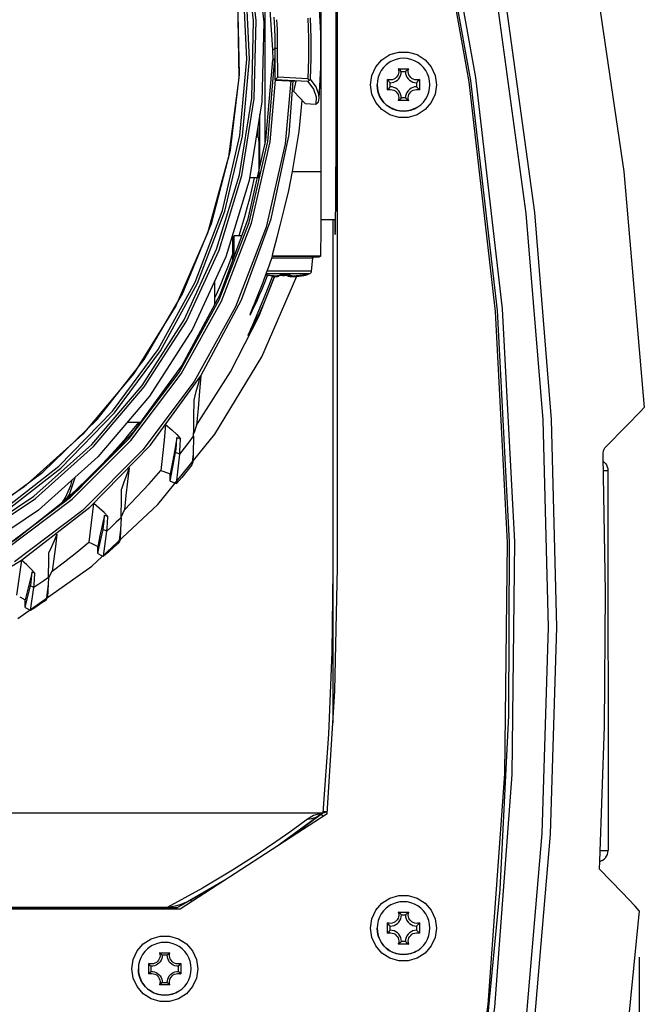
# Model space of a CAD drawing. Extents: x 0 to 420, y 0 to 297.
# Tile 35 of 93: x 124 to 145, y 209 to 241. Entities that reach past the tile are written whole.
import ezdxf

# ---------------------------------------------------------------- set-up
doc = ezdxf.new("R2010")
doc.units = 0
doc.header["$LTSCALE"] = 23.1
doc.layers.get('0').update_dxf_attribs({"linetype": 'CONTINUOUS'})
for name, color, linetype in [('02___PRT_ALL_AXES', 7, 'CONTINUOUS'), ('03___PRT_ALL_CURVES', 7, 'CONTINUOUS'), ('06___PRT_ALL_SURFS', 7, 'CONTINUOUS'), ('AXES', 7, 'CONTINUOUS'), ('DIM_PILOTEES', 7, 'CONTINUOUS')]:
    doc.layers.add(name, color=color, linetype=linetype)
doc.dimstyles.get("Standard").update_dxf_attribs({"dimtxt": 2.5, "dimasz": 2.5, "dimexe": 1.25, "dimexo": 0.625, "dimtad": 1, "dimcen": 2.5, "dimazin": 3, "dimtfac": 1, "dimtmove": 0, "dimatfit": 3})

# ---------------------------------------------------------------- blocks, each defined once
blk = doc.blocks.new('_FILLED')
at = {"color": 0, "linetype": 'BYBLOCK'}
blk.add_solid([(0, 0), (-1, 0.167), (-1, -0.167)], dxfattribs=at)
blk = doc.blocks.new('*D5')
at = {"layer": 'DIM_PILOTEES', "color": 2, "linetype": 'CONTINUOUS'}
for p, q in [((81.75, 210.168), (81.75, 159.698)), ((144.388, 210.169), (144.388, 159.698)), ((81.75, 161.698), (105.369, 161.698)), ((144.388, 161.698), (120.769, 161.698))]:
    blk.add_line(p, q, dxfattribs=at)
at = {"layer": 'DIM_PILOTEES', "color": 2, "linetype": 'CONTINUOUS', "xscale": 3, "yscale": 3, "zscale": 3, "rotation": 180}
blk.add_blockref('_FILLED', (81.75, 161.698), dxfattribs=at)
at = {"layer": 'DIM_PILOTEES', "color": 2, "linetype": 'CONTINUOUS', "xscale": 3, "yscale": 3, "zscale": 3}
blk.add_blockref('_FILLED', (144.388, 161.698), dxfattribs=at)

msp = doc.modelspace()

# ---------------------------------------------------------------- linework, layer by layer
at = {"color": 7, "linetype": 'CONTINUOUS'}
for p, q in [((134.592, 222.828), (134.592, 246.194)), ((138.925, 238.641), (137.597, 246.045)), ((134.064, 235.632), (134.064, 243.509)), ((132.238, 236.566), (132.238, 242.629)), ((132.493, 239.64), (132.566, 239.68)), ((132.499, 239.31), (132.493, 239.64)), ((132.565, 239.348), (132.563, 239.678)), ((132.572, 238.665), (132.566, 239.68)), ((132.649, 239.68), (132.566, 239.68)), ((132.654, 238.744), (132.649, 239.68)), ((134.054, 239.598), (134.064, 239.598)), ((132.326, 236.662), (132.56, 239.349)), ((132.49, 239.31), (132.56, 239.348)), ((132.569, 239.348), (132.56, 239.348)), ((136.567, 239.02), (136.905, 239.02)), ((136.666, 238.93), (136.798, 238.93)), ((132.571, 238.665), (132.569, 238.653)), ((132.569, 238.653), (133.245, 238.618)), ((133.628, 238.61), (132.571, 238.665)), ((133.633, 238.693), (132.654, 238.744)), ((133.177, 238.282), (133.245, 238.618)), ((133.671, 238.651), (133.628, 238.61)), ((133.671, 238.651), (133.633, 238.693)), ((133.671, 238.651), (133.7, 238.676)), ((133.7, 238.676), (133.715, 238.688)), ((136.219, 238.334), (136.219, 238.671)), ((136.303, 238.567), (136.273, 238.601)), ((136.303, 238.435), (136.303, 238.567)), ((137.161, 238.567), (137.161, 238.435)), ((137.253, 238.671), (137.253, 238.334)), ((133.177, 238.282), (133.538, 237.889)), ((136.303, 238.435), (136.273, 238.402)), ((133.345, 236.982), (133.442, 237.993)), ((133.889, 237.871), (133.976, 237.946)), ((133.976, 237.946), (133.996, 238.061)), ((136.905, 237.986), (136.567, 237.986)), ((136.666, 238.072), (136.634, 238.041)), ((136.798, 238.072), (136.666, 238.072)), ((136.798, 238.072), (136.833, 238.041)), ((133.538, 237.889), (133.889, 237.871)), ((132.072, 235.827), (132.072, 237.545)), ((132.004, 237.121), (132.004, 236.8)), ((133.135, 235.688), (133.345, 236.982)), ((134.564, 236.633), (134.565, 236.374)), ((134.558, 236.476), (134.558, 236.473)), ((134.558, 236.473), (134.558, 236.466)), ((134.558, 236.466), (134.558, 236.446)), ((134.565, 236.374), (134.566, 236.063)), ((134.566, 236.063), (134.566, 235.724)), ((134.552, 235.377), (134.551, 235.716)), ((134.554, 235.814), (134.554, 235.811)), ((134.554, 235.811), (134.554, 235.807)), ((134.554, 235.807), (134.554, 235.783)), ((134.554, 235.652), (134.554, 235.782)), ((134.554, 235.651), (134.554, 235.628)), ((134.554, 235.628), (134.554, 235.621)), ((134.558, 234.993), (134.558, 234.974)), ((134.558, 234.974), (134.559, 234.963)), ((134.061, 234.13), (134.532, 234.13)), ((134.452, 217.782), (134.451, 234.13)), ((131.237, 233.572), (131.189, 233.571)), ((131.189, 232.787), (131.189, 233.571)), ((131.236, 232.913), (131.236, 233.596)), ((132.371, 232.622), (132.481, 232.94)), ((133.132, 232.939), (133.321, 232.939)), ((133.321, 232.939), (133.45, 232.938)), ((133.45, 232.938), (133.539, 232.938)), ((133.539, 232.938), (133.622, 232.938)), ((133.622, 232.938), (133.669, 232.937)), ((133.669, 232.937), (133.695, 232.937)), ((133.695, 232.937), (133.709, 232.937)), ((133.709, 232.937), (133.715, 232.937)), ((133.751, 232.447), (133.787, 232.865)), ((133.984, 232.905), (133.777, 232.905)), ((133.791, 232.905), (133.78, 232.9)), ((134.047, 232.94), (133.984, 232.905)), ((132.731, 232.317), (132.749, 232.327)), ((132.749, 232.327), (132.759, 232.341)), ((132.751, 232.317), (132.753, 232.317)), ((132.798, 232.343), (132.8, 232.343)), ((132.931, 232.313), (132.945, 232.312)), ((132.934, 232.317), (132.936, 232.317)), ((132.963, 232.317), (132.963, 232.315)), ((132.973, 232.316), (132.981, 232.304)), ((132.978, 232.338), (132.992, 232.338)), ((132.981, 232.343), (132.983, 232.343)), ((133.01, 232.342), (133.01, 232.34)), ((133.02, 232.341), (133.028, 232.329)), ((133.459, 232.305), (133.471, 232.307)), ((133.461, 232.306), (133.476, 232.309)), ((133.471, 232.307), (133.485, 232.309)), ((133.476, 232.309), (133.491, 232.311)), ((133.485, 232.309), (133.498, 232.311)), ((133.506, 232.33), (133.518, 232.333)), ((133.508, 232.332), (133.523, 232.334)), ((133.512, 232.313), (133.517, 232.314)), ((133.516, 232.315), (133.522, 232.315)), ((133.518, 232.333), (133.532, 232.335)), ((133.523, 232.334), (133.537, 232.336)), ((133.528, 232.314), (133.528, 232.314)), ((133.532, 232.335), (133.545, 232.337)), ((133.559, 232.339), (133.564, 232.34)), ((133.563, 232.34), (133.569, 232.341)), ((133.575, 232.34), (133.575, 232.34)), ((133.653, 232.344), (133.671, 232.356)), ((133.671, 232.356), (133.673, 232.359)), ((130.61, 231.371), (130.609, 232.132)), ((131.747, 231.02), (131.747, 231.019)), ((131.689, 230.354), (131.689, 230.354)), ((130.013, 227.45), (131.118, 229.174)), ((128.202, 227.536), (127.769, 227.536)), ((127.772, 227.54), (128.205, 227.54)), ((129.378, 227.043), (129.494, 227.004)), ((129.919, 227.094), (129.9, 226.514)), ((129.203, 225.854), (129.334, 226.556)), ((129.363, 225.55), (129.467, 226.509)), ((129.9, 226.514), (129.862, 226.154)), ((129.9, 226.514), (129.889, 226.232)), ((129.862, 226.154), (129.871, 226.181)), ((129.871, 226.181), (129.889, 226.232)), ((128.857, 225.974), (128.956, 225.937)), ((128.956, 225.937), (129.16, 225.862)), ((129.16, 225.626), (129.16, 225.862)), ((129.16, 225.626), (129.203, 225.854)), ((143.378, 225.972), (143.379, 213.63)), ((129.295, 225.576), (129.363, 225.55)), ((126.667, 224.899), (126.514, 223.645)), ((126.612, 222.868), (128.759, 224.874)), ((127.026, 224.522), (127.128, 224.477)), ((127.568, 224.464), (127.669, 224.7)), ((127.563, 224.437), (127.548, 224.063)), ((126.854, 223.5), (126.978, 224.062)), ((126.994, 223.187), (127.098, 224.008)), ((127.549, 224.062), (127.495, 223.627)), ((127.548, 224.063), (127.533, 223.714)), ((126.514, 223.645), (126.613, 223.599)), ((126.613, 223.599), (126.804, 223.511)), ((127.495, 223.627), (127.507, 223.657)), ((127.507, 223.657), (127.533, 223.714)), ((126.804, 223.275), (126.804, 223.511)), ((126.804, 223.275), (126.854, 223.5)), ((126.804, 223.275), (126.931, 223.216)), ((126.931, 223.216), (126.994, 223.187)), ((124.212, 221.173), (126.612, 222.868)), ((124.674, 222.688), (124.76, 222.642)), ((125.216, 222.497), (125.325, 222.709)), ((125.198, 222.281), (125.126, 221.762)), ((125.197, 222.281), (125.177, 221.858)), ((125.207, 222.502), (125.197, 222.281)), ((124.504, 221.758), (124.622, 222.232)), ((124.625, 221.431), (124.729, 222.175)), ((124.27, 221.87), (124.448, 221.772)), ((124.448, 221.528), (124.448, 221.772)), ((124.448, 221.528), (124.504, 221.758)), ((125.126, 221.762), (125.177, 221.858)), ((124.448, 221.528), (124.599, 221.446)), ((124.599, 221.446), (124.625, 221.431)), ((134.296, 217.408), (134.117, 214.858)), ((134.255, 214.822), (129.487, 211.727)), ((134.074, 214.814), (133.229, 214.184)), ((134.023, 214.787), (133.741, 214.57)), ((134.118, 214.843), (134.074, 214.814)), ((134.118, 214.843), (134.1, 214.833)), ((134.159, 214.862), (134.118, 214.843)), ((134.199, 214.874), (134.159, 214.862)), ((133.229, 214.184), (132.687, 213.804)), ((132.802, 213.885), (132.622, 213.762)), ((143.105, 213.029), (143.118, 213.289)), ((143.117, 213.283), (143.14, 213.289)), ((143.189, 213.311), (143.124, 213.276)), ((143.14, 213.289), (143.189, 213.311)), ((143.189, 213.311), (143.197, 213.316)), ((143.197, 213.316), (143.249, 213.352)), ((130.936, 212.668), (129.834, 212.024)), ((129.487, 211.727), (96.799, 211.727)), ((136.568, 211.63), (136.906, 211.63)), ((136.667, 211.54), (136.799, 211.54)), ((136.22, 210.944), (136.22, 211.281)), ((136.304, 211.177), (136.274, 211.211)), ((136.304, 211.045), (136.274, 211.012)), ((136.304, 211.045), (136.304, 211.177)), ((137.162, 211.177), (137.162, 211.045)), ((137.254, 211.282), (137.254, 210.944)), ((136.906, 210.596), (136.568, 210.596)), ((136.667, 210.682), (136.635, 210.651)), ((136.799, 210.682), (136.667, 210.682)), ((136.799, 210.682), (136.834, 210.651)), ((128.814, 210.31), (129.152, 210.31)), ((129.065, 210.239), (128.895, 210.239)), ((128.466, 209.625), (128.466, 209.962)), ((128.532, 209.877), (128.532, 209.706)), ((129.427, 209.706), (129.427, 209.877)), ((129.5, 209.962), (129.5, 209.625)), ((129.152, 209.276), (128.814, 209.276)), ((128.895, 209.344), (129.065, 209.344))]:
    msp.add_line(p, q, dxfattribs=at)
at = {"color": 9, "linetype": 'CONTINUOUS'}
for p, q in [((134.558, 236.477), (134.558, 236.476)), ((134.559, 236.477), (134.558, 236.477)), ((134.559, 236.477), (134.559, 236.478)), ((134.559, 236.475), (134.559, 236.478)), ((134.559, 236.466), (134.559, 236.475)), ((134.56, 236.446), (134.559, 236.466)), ((134.56, 236.446), (134.56, 236.394)), ((134.56, 236.394), (134.56, 236.338)), ((134.56, 236.338), (134.56, 236.237)), ((134.56, 236.237), (134.56, 236.146)), ((134.56, 236.146), (134.56, 236.047)), ((134.56, 236.047), (134.561, 235.972)), ((133.135, 235.688), (134.064, 235.688)), ((134.554, 235.815), (134.554, 235.814)), ((134.554, 235.815), (134.556, 235.809)), ((134.554, 235.783), (134.554, 235.782)), ((134.554, 235.782), (134.559, 235.782)), ((134.556, 235.809), (134.559, 235.804)), ((134.559, 235.804), (134.564, 235.8)), ((134.559, 235.782), (134.564, 235.782)), ((134.561, 235.972), (134.561, 235.909)), ((134.561, 235.909), (134.562, 235.861)), ((134.554, 235.652), (134.559, 235.652)), ((134.554, 235.652), (134.554, 235.651)), ((134.554, 235.621), (134.554, 235.619)), ((134.559, 235.652), (134.564, 235.652)), ((134.559, 235.631), (134.564, 235.634)), ((134.558, 235.091), (134.558, 234.993)), ((134.559, 234.968), (134.56, 234.995)), ((134.559, 234.962), (134.559, 234.968)), ((134.559, 234.963), (134.559, 234.962)), ((134.559, 234.962), (134.559, 234.962)), ((134.559, 234.962), (134.559, 234.962)), ((134.047, 232.94), (132.483, 232.939)), ((132.324, 232.323), (132.335, 232.321)), ((132.485, 232.276), (132.51, 232.275)), ((132.51, 232.275), (132.536, 232.274)), ((132.557, 232.3), (132.583, 232.3)), ((132.776, 232.45), (132.608, 232.45)), ((132.766, 232.362), (132.633, 232.362)), ((132.742, 232.318), (132.733, 232.318)), ((132.744, 232.313), (132.745, 232.317)), ((132.753, 232.318), (132.753, 232.317)), ((133.014, 232.336), (132.756, 232.336)), ((132.791, 232.338), (132.792, 232.343)), ((132.8, 232.343), (132.8, 232.343)), ((132.926, 232.313), (132.926, 232.317)), ((132.945, 232.318), (132.934, 232.318)), ((132.934, 232.318), (132.934, 232.317)), ((132.972, 232.338), (132.972, 232.342)), ((132.992, 232.343), (132.981, 232.343)), ((132.981, 232.343), (132.981, 232.343)), ((133.137, 232.274), (133.161, 232.274)), ((133.161, 232.274), (133.191, 232.275)), ((133.184, 232.3), (133.208, 232.3)), ((133.208, 232.3), (133.238, 232.301)), ((133.393, 232.296), (133.428, 232.301)), ((133.428, 232.301), (133.461, 232.306)), ((133.562, 232.361), (133.432, 232.361)), ((133.44, 232.321), (133.475, 232.326)), ((133.459, 232.305), (133.459, 232.306)), ((133.461, 232.306), (133.461, 232.306)), ((133.475, 232.326), (133.508, 232.332)), ((133.491, 232.311), (133.485, 232.31)), ((133.503, 232.313), (133.503, 232.313)), ((133.506, 232.33), (133.506, 232.331)), ((133.508, 232.332), (133.508, 232.332)), ((133.512, 232.314), (133.508, 232.314)), ((133.529, 232.316), (133.518, 232.315)), ((133.537, 232.336), (133.532, 232.336)), ((133.588, 232.335), (133.534, 232.335)), ((133.55, 232.338), (133.55, 232.338)), ((133.559, 232.34), (133.555, 232.339)), ((133.576, 232.341), (133.565, 232.341)), ((133.626, 232.334), (133.626, 232.334)), ((133.673, 232.359), (133.673, 232.359)), ((129.467, 226.509), (129.334, 226.556)), ((127.098, 224.008), (126.978, 224.062)), ((124.729, 222.175), (124.622, 222.232)), ((134.1, 214.836), (134.008, 214.828)), ((134.074, 214.814), (134.023, 214.787)), ((134.119, 214.838), (134.11, 214.837)), ((134.13, 214.741), (134.11, 214.767)), ((143.129, 213.631), (143.199, 213.631)), ((130.204, 212.409), (129.06, 211.784)), ((129.06, 211.784), (97.218, 211.784)), ((129.06, 211.727), (129.06, 211.784)), ((129.436, 211.855), (129.32, 211.824)), ((129.557, 211.896), (129.436, 211.855))]:
    msp.add_line(p, q, dxfattribs=at)
at = {"color": 7, "linetype": 'CONTINUOUS'}
for points in [[(132.493, 239.64), (132.315, 242.255), (131.785, 244.822), (130.911, 247.293), (129.712, 249.623), (128.207, 251.769), (126.426, 253.692), (124.401, 255.355), (122.169, 256.729), (119.772, 257.789), (117.254, 258.513), (114.66, 258.89), (112.039, 258.913), (109.44, 258.58), (106.909, 257.898), (104.494, 256.88), (104.044, 256.644)], [(103.762, 256.099), (106.087, 257.237), (108.545, 258.049), (111.091, 258.518), (113.677, 258.636), (116.256, 258.4), (118.778, 257.816), (121.197, 256.894), (123.468, 255.651), (125.548, 254.11), (127.4, 252.301), (128.988, 250.256), (130.282, 248.014), (131.26, 245.616), (131.901, 243.108), (132.195, 240.536), (132.137, 237.948), (131.726, 235.392), (130.971, 232.915), (129.886, 230.565), (128.491, 228.384), (126.812, 226.413), (124.88, 224.69), (122.732, 223.245)], [(122.676, 223.655), (124.78, 225.07), (126.672, 226.758), (128.317, 228.689), (129.683, 230.825), (130.746, 233.128), (131.486, 235.554), (131.888, 238.057), (131.946, 240.593), (131.658, 243.112), (131.029, 245.569), (130.072, 247.918), (128.803, 250.114), (127.248, 252.117), (125.434, 253.89), (123.396, 255.399), (121.172, 256.617), (118.802, 257.52), (116.331, 258.092), (113.806, 258.323), (111.272, 258.207), (108.778, 257.748), (106.37, 256.953), (104.093, 255.838)], [(122.634, 223.728), (124.729, 225.137), (126.613, 226.817), (128.25, 228.739), (129.61, 230.866), (130.668, 233.158), (131.405, 235.573), (131.805, 238.065), (131.862, 240.589), (131.575, 243.098), (130.95, 245.543), (129.997, 247.881), (128.734, 250.068), (127.186, 252.062), (125.381, 253.826), (123.352, 255.329), (121.137, 256.541), (118.778, 257.44), (116.319, 258.01), (113.804, 258.239), (111.282, 258.124), (108.8, 257.667), (106.402, 256.876), (104.135, 255.765)], [(141.279, 250.328), (142.806, 243.044), (143.896, 235.682), (144.558, 228.016)], [(97.493, 230.57), (98.89, 228.492), (100.558, 226.623), (102.464, 224.998), (104.574, 223.649), (106.848, 222.599), (109.244, 221.869), (111.717, 221.471), (114.221, 221.414), (116.709, 221.699), (119.136, 222.32), (121.455, 223.265), (123.624, 224.517), (125.603, 226.054), (127.353, 227.845), (128.844, 229.858), (130.046, 232.055), (130.938, 234.395), (131.504, 236.835), (131.731, 239.33), (131.617, 241.832), (131.163, 244.295), (130.378, 246.674), (129.277, 248.923)], [(97.565, 230.612), (98.956, 228.543), (100.616, 226.683), (102.514, 225.066), (104.614, 223.722), (106.878, 222.677), (109.262, 221.95), (111.724, 221.554), (114.217, 221.498), (116.694, 221.781), (119.109, 222.399), (121.418, 223.34), (123.577, 224.587), (125.546, 226.116), (127.289, 227.899), (128.773, 229.903), (129.97, 232.09), (130.858, 234.42), (131.42, 236.849), (131.647, 239.331), (131.533, 241.822), (131.081, 244.274), (130.3, 246.642), (129.204, 248.881)], [(138.509, 201.536), (139.481, 208.635), (140.032, 216.125), (140.113, 223.634), (139.724, 231.134), (138.866, 238.594), (137.543, 245.986)], [(140.348, 223.662), (139.953, 231.222), (139.082, 238.742), (137.74, 246.193)], [(133.996, 238.061), (134.046, 239.062), (134.046, 240.164), (133.996, 241.154)], [(132.566, 239.68), (132.563, 240.017), (132.554, 240.355), (132.539, 240.692)], [(132.649, 239.68), (132.646, 239.991), (132.639, 240.303), (132.626, 240.614)], [(133.633, 240.667), (133.654, 240.009), (133.654, 239.351), (133.633, 238.693)], [(133.715, 238.688), (133.736, 239.349), (133.736, 240.01), (133.715, 240.671)], [(135.664, 238.503), (135.708, 238.805), (135.835, 239.083), (136.034, 239.314), (136.291, 239.479), (136.584, 239.565), (136.889, 239.565), (137.182, 239.479), (137.439, 239.314), (137.639, 239.083), (137.766, 238.805), (137.809, 238.503)], [(122.466, 222.714), (124.133, 223.736), (126.186, 225.365), (128, 227.257), (129.54, 229.377), (130.779, 231.687), (131.694, 234.143), (132.268, 236.7), (132.49, 239.311)], [(136.327, 239.257), (136.272, 239.225), (136.174, 239.151), (136.088, 239.065), (136.014, 238.967), (135.956, 238.859), (135.913, 238.744), (135.887, 238.625), (135.878, 238.503)], [(137.594, 238.503), (137.585, 238.625), (137.559, 238.744), (137.516, 238.859), (137.458, 238.967), (137.384, 239.065), (137.298, 239.151), (137.2, 239.225), (137.092, 239.283), (136.978, 239.326), (136.858, 239.352), (136.736, 239.361), (136.614, 239.352), (136.494, 239.326), (136.38, 239.283), (136.327, 239.257)], [(136.567, 239.02), (136.579, 238.97), (136.582, 238.92), (136.575, 238.869), (136.559, 238.821), (136.534, 238.777), (136.501, 238.737), (136.462, 238.705), (136.418, 238.68), (136.369, 238.664), (136.319, 238.657), (136.268, 238.66), (136.219, 238.671)], [(136.303, 238.567), (136.366, 238.572), (136.427, 238.589), (136.485, 238.615), (136.537, 238.652), (136.581, 238.696), (136.618, 238.748), (136.644, 238.805), (136.661, 238.867), (136.666, 238.93)], [(136.666, 238.93), (136.634, 238.962), (136.601, 238.992), (136.567, 239.02)], [(136.798, 238.93), (136.833, 238.962), (136.868, 238.992), (136.905, 239.02)], [(136.798, 238.93), (136.804, 238.867), (136.82, 238.805), (136.847, 238.748), (136.883, 238.696), (136.928, 238.652), (136.98, 238.615), (137.037, 238.589), (137.098, 238.572), (137.161, 238.567)], [(137.253, 238.671), (137.204, 238.66), (137.153, 238.657), (137.103, 238.664), (137.054, 238.68), (137.01, 238.705), (136.971, 238.737), (136.938, 238.777), (136.913, 238.821), (136.897, 238.869), (136.89, 238.92), (136.893, 238.97), (136.905, 239.02)], [(121.454, 222.106), (123.816, 223.416), (125.973, 225.041), (127.885, 226.951), (129.513, 229.11), (130.823, 231.472), (131.796, 234.002), (132.407, 236.647), (132.582, 238.652)], [(122.784, 222.13), (124.334, 223.065), (126.55, 224.779), (128.504, 226.785), (130.157, 229.046), (131.479, 231.515), (132.442, 234.145), (133.027, 236.884), (133.149, 238.625)], [(133.075, 238.627), (132.897, 236.58), (132.274, 233.874), (131.281, 231.284), (129.941, 228.862), (128.272, 226.644), (126.311, 224.68), (124.097, 223.009)], [(132.571, 238.665), (132.599, 238.691), (132.627, 238.718), (132.654, 238.744)], [(133.628, 238.61), (133.818, 238.358), (133.905, 238.112), (133.889, 237.871)], [(133.996, 238.061), (133.991, 238.188), (133.904, 238.436), (133.715, 238.688)], [(136.273, 238.601), (136.245, 238.635), (136.219, 238.671)], [(137.161, 238.567), (137.194, 238.601), (137.225, 238.635), (137.253, 238.671)], [(140.178, 223.658), (139.786, 231.169), (138.925, 238.641)], [(137.809, 238.503), (137.766, 238.201), (137.639, 237.923), (137.439, 237.693), (137.182, 237.528), (136.889, 237.442), (136.584, 237.442), (136.291, 237.528), (136.034, 237.693), (135.835, 237.923), (135.708, 238.201), (135.664, 238.503)], [(137.145, 237.748), (137.049, 237.704), (136.926, 237.666), (136.8, 237.647), (136.671, 237.647), (136.545, 237.666), (136.422, 237.704), (136.306, 237.759), (136.2, 237.832), (136.106, 237.919), (136.027, 238.019), (135.962, 238.13), (135.916, 238.249), (135.887, 238.374), (135.877, 238.502)], [(135.878, 238.503), (135.887, 238.381), (135.913, 238.261), (135.956, 238.146), (136.014, 238.039), (136.088, 237.941), (136.174, 237.854), (136.272, 237.781), (136.38, 237.722), (136.494, 237.679), (136.614, 237.653), (136.736, 237.645), (136.858, 237.653), (136.978, 237.679), (137.092, 237.722), (137.145, 237.749)], [(136.273, 238.402), (136.245, 238.369), (136.219, 238.334)], [(136.219, 238.334), (136.268, 238.346), (136.319, 238.348), (136.369, 238.341), (136.418, 238.325), (136.462, 238.301), (136.501, 238.268), (136.534, 238.229), (136.559, 238.185), (136.575, 238.136), (136.582, 238.086), (136.579, 238.035), (136.567, 237.986)], [(136.666, 238.072), (136.661, 238.135), (136.644, 238.196), (136.618, 238.253), (136.581, 238.305), (136.537, 238.35), (136.485, 238.386), (136.427, 238.413), (136.366, 238.429), (136.303, 238.435)], [(137.161, 238.435), (137.098, 238.429), (137.037, 238.413), (136.98, 238.386), (136.928, 238.35), (136.883, 238.305), (136.847, 238.253), (136.82, 238.196), (136.804, 238.135), (136.798, 238.072)], [(136.905, 237.986), (136.893, 238.035), (136.89, 238.086), (136.897, 238.136), (136.913, 238.185), (136.938, 238.229), (136.971, 238.268), (137.01, 238.301), (137.054, 238.325), (137.103, 238.341), (137.153, 238.348), (137.204, 238.346), (137.253, 238.334)], [(137.145, 237.749), (137.2, 237.781), (137.298, 237.854), (137.384, 237.941), (137.458, 238.039), (137.516, 238.146), (137.559, 238.261), (137.585, 238.381), (137.594, 238.503)], [(137.161, 238.435), (137.194, 238.402), (137.225, 238.369), (137.253, 238.334)], [(136.634, 238.041), (136.602, 238.012), (136.567, 237.986)], [(136.833, 238.041), (136.868, 238.012), (136.905, 237.986)], [(122.469, 222.71), (123.773, 223.486), (125.922, 225.106), (127.826, 227.01), (129.447, 229.161), (130.752, 231.513), (131.719, 234.032), (132.326, 236.662)], [(134.551, 235.716), (134.552, 236.055), (134.553, 236.368), (134.554, 236.627), (134.556, 236.814), (134.558, 236.911), (134.559, 236.924)], [(134.559, 236.924), (134.56, 236.913), (134.562, 236.817), (134.564, 236.633)], [(132.481, 232.941), (132.49, 233.021), (132.542, 233.229), (132.628, 233.55), (132.742, 233.976), (132.873, 234.494), (133.007, 235.07), (133.135, 235.688)], [(134.566, 235.724), (134.566, 235.384), (134.565, 235.072)], [(134.062, 234.496), (134.063, 235.075), (134.064, 235.632)], [(134.559, 234.516), (134.558, 234.527), (134.556, 234.623), (134.554, 234.807), (134.553, 235.065), (134.552, 235.377)], [(134.565, 235.072), (134.564, 234.812), (134.562, 234.626), (134.56, 234.528), (134.559, 234.516)], [(134.047, 232.94), (134.051, 233.011), (134.054, 233.216), (134.058, 233.544), (134.06, 233.977), (134.062, 234.496)], [(131.492, 233.599), (131.379, 233.598), (131.273, 233.597), (131.236, 233.596)], [(132.481, 232.939), (132.616, 232.939), (132.738, 232.939), (132.873, 232.939), (133.008, 232.939), (133.132, 232.939)], [(133.715, 232.937), (133.72, 232.937), (133.721, 232.936), (133.723, 232.936), (133.724, 232.936), (133.726, 232.936), (133.728, 232.936), (133.731, 232.936), (133.735, 232.935), (133.739, 232.934), (133.747, 232.931), (133.755, 232.927), (133.763, 232.922), (133.769, 232.916), (133.777, 232.906), (133.783, 232.896), (133.787, 232.882), (133.787, 232.865)], [(132.175, 232.091), (132.268, 232.34), (132.371, 232.622)], [(128.759, 224.874), (130.612, 227.153), (132.137, 229.664), (133.272, 232.28)], [(131.118, 229.174), (132.049, 230.998), (132.548, 232.272)], [(131.689, 230.354), (131.693, 230.368), (131.704, 230.397), (131.724, 230.443), (131.752, 230.508), (131.79, 230.593), (131.838, 230.7), (131.895, 230.831), (131.963, 230.985), (132.041, 231.165), (132.129, 231.373), (132.227, 231.61), (132.335, 231.88), (132.452, 232.185), (132.495, 232.302)], [(131.689, 230.354), (131.692, 230.354), (131.701, 230.366), (131.717, 230.393), (131.742, 230.437), (131.775, 230.5), (131.819, 230.584), (131.872, 230.69), (131.935, 230.819), (132.008, 230.973), (132.091, 231.152), (132.184, 231.36), (132.286, 231.598), (132.397, 231.869), (132.517, 232.175), (132.553, 232.272)], [(131.747, 231.019), (131.75, 231.019), (131.759, 231.032), (131.775, 231.061), (131.799, 231.108), (131.833, 231.176), (131.876, 231.266), (131.928, 231.378), (131.99, 231.515), (132.061, 231.677), (132.141, 231.866), (132.23, 232.084), (132.318, 232.31)], [(132.265, 232.33), (132.324, 232.321), (132.388, 232.313), (132.447, 232.306), (132.502, 232.301), (132.551, 232.298), (132.595, 232.297), (132.632, 232.298), (132.664, 232.3), (132.69, 232.303), (132.712, 232.308), (132.73, 232.316), (132.732, 232.317)], [(132.267, 232.332), (132.331, 232.322), (132.398, 232.313), (132.462, 232.306), (132.519, 232.302), (132.571, 232.3), (132.615, 232.299), (132.653, 232.301), (132.685, 232.304), (132.71, 232.309), (132.731, 232.317)], [(132.485, 232.274), (132.504, 232.273), (132.548, 232.272), (132.585, 232.272), (132.617, 232.274), (132.643, 232.278), (132.665, 232.283), (132.683, 232.29), (132.685, 232.292)], [(132.485, 232.276), (132.524, 232.274), (132.568, 232.274), (132.606, 232.276), (132.638, 232.279), (132.663, 232.284), (132.684, 232.291)], [(132.684, 232.291), (132.702, 232.302), (132.706, 232.307)], [(132.722, 232.312), (132.726, 232.313), (132.74, 232.313), (132.803, 232.312)], [(132.732, 232.317), (132.74, 232.317), (132.751, 232.317)], [(132.75, 232.339), (132.751, 232.339), (132.753, 232.34), (132.759, 232.341)], [(132.753, 232.317), (132.81, 232.316), (132.876, 232.316), (132.934, 232.317)], [(132.756, 232.337), (132.762, 232.337), (132.773, 232.338), (132.787, 232.338), (132.85, 232.337)], [(132.759, 232.341), (132.766, 232.342), (132.776, 232.342), (132.787, 232.343), (132.798, 232.343)], [(132.8, 232.343), (132.857, 232.342), (132.923, 232.342), (132.981, 232.343)], [(132.803, 232.312), (132.868, 232.312), (132.931, 232.313)], [(132.85, 232.337), (132.915, 232.337), (132.978, 232.338)], [(132.936, 232.317), (132.948, 232.317), (132.958, 232.317), (132.967, 232.316)], [(132.945, 232.312), (132.957, 232.312), (132.966, 232.311)], [(132.963, 232.315), (132.977, 232.298), (132.995, 232.287), (133.016, 232.281), (133.041, 232.276), (133.073, 232.273), (133.111, 232.272), (133.155, 232.272), (133.206, 232.275), (133.264, 232.279), (133.327, 232.286), (133.395, 232.295), (133.459, 232.305)], [(132.967, 232.316), (132.975, 232.315), (132.98, 232.315), (132.982, 232.314)], [(132.981, 232.304), (132.998, 232.292), (133.019, 232.284), (133.044, 232.279), (133.075, 232.276), (133.112, 232.274), (133.156, 232.274), (133.207, 232.276), (133.265, 232.28), (133.328, 232.287), (133.396, 232.296), (133.461, 232.306)], [(132.983, 232.343), (132.994, 232.343), (133.005, 232.342), (133.014, 232.342)], [(132.992, 232.338), (133.004, 232.337), (133.013, 232.336)], [(133.01, 232.34), (133.024, 232.323), (133.042, 232.313), (133.063, 232.306), (133.088, 232.302), (133.12, 232.299), (133.157, 232.297), (133.202, 232.298), (133.253, 232.3), (133.311, 232.305), (133.374, 232.312), (133.442, 232.32), (133.506, 232.33)], [(133.014, 232.342), (133.021, 232.341), (133.027, 232.34), (133.028, 232.34)], [(133.028, 232.329), (133.045, 232.317), (133.066, 232.31), (133.091, 232.305), (133.122, 232.301), (133.159, 232.299), (133.203, 232.3), (133.254, 232.302), (133.311, 232.306), (133.375, 232.313), (133.443, 232.321), (133.508, 232.332)], [(133.491, 232.311), (133.503, 232.313), (133.508, 232.314), (133.513, 232.314), (133.516, 232.315)], [(133.498, 232.311), (133.508, 232.313), (133.512, 232.313)], [(133.516, 232.315), (133.518, 232.314), (133.528, 232.314)], [(133.528, 232.314), (133.555, 232.319), (133.626, 232.334)], [(133.537, 232.336), (133.55, 232.338), (133.555, 232.339), (133.56, 232.34), (133.563, 232.34)], [(133.545, 232.337), (133.555, 232.338), (133.559, 232.339)], [(133.563, 232.34), (133.565, 232.339), (133.575, 232.34)], [(133.575, 232.34), (133.602, 232.345), (133.673, 232.359)], [(133.699, 232.369), (133.718, 232.382), (133.734, 232.4), (133.745, 232.423), (133.751, 232.447)], [(131.747, 231.02), (131.751, 231.034), (131.762, 231.065), (131.781, 231.114), (131.809, 231.183), (131.847, 231.273), (131.893, 231.387), (131.95, 231.524), (132.015, 231.686), (132.09, 231.874), (132.175, 232.091)], [(129.932, 228.26), (130.007, 228.541), (130.085, 228.833), (130.134, 229.014)], [(130.159, 229.048), (130.115, 228.553), (130.064, 227.992), (130.013, 227.45)], [(129.919, 227.094), (129.923, 227.319), (129.928, 227.709), (129.932, 228.26)], [(143.272, 226.707), (144.004, 227.447), (144.428, 227.879), (144.558, 228.016)], [(129.011, 227.463), (128.96, 226.961), (128.909, 226.465), (128.858, 225.974)], [(129.011, 227.463), (129.213, 227.296), (129.374, 227.143), (129.494, 227.004)], [(130.013, 227.45), (129.979, 227.347), (129.945, 227.244), (129.92, 227.168)], [(129.378, 227.043), (129.306, 226.643), (129.233, 226.25), (129.16, 225.862)], [(129.334, 226.556), (129.349, 226.668), (129.364, 226.83), (129.378, 227.043)], [(129.467, 226.509), (129.477, 226.623), (129.486, 226.787), (129.494, 227.004)], [(143.118, 213.289), (143.267, 217.657), (143.301, 222.039), (143.22, 226.422)], [(143.22, 226.422), (143.222, 226.524), (143.232, 226.608), (143.249, 226.669), (143.272, 226.707)], [(129.862, 226.154), (129.698, 225.951), (129.532, 225.749), (129.363, 225.55)], [(143.223, 226.268), (143.249, 226.249), (143.294, 226.205), (143.33, 226.153), (143.356, 226.096), (143.373, 226.035), (143.378, 225.972)], [(127.823, 226.057), (127.736, 225.82), (127.654, 225.591), (127.576, 225.373)], [(127.823, 226.057), (127.77, 225.617), (127.718, 225.164), (127.669, 224.7)], [(127.669, 224.7), (128.077, 225.114), (128.473, 225.538), (128.857, 225.974)], [(125.673, 224.958), (125.76, 225.094), (125.927, 225.486), (125.97, 225.662)], [(125.804, 225.062), (125.883, 225.195), (126.068, 225.746), (126.068, 225.75)], [(129.16, 225.626), (129.227, 225.601), (129.295, 225.576)], [(127.563, 224.437), (127.567, 224.617), (127.572, 224.929), (127.576, 225.373)], [(127.128, 224.477), (127.009, 224.607), (126.856, 224.751), (126.674, 224.906)], [(127.026, 224.522), (126.952, 224.185), (126.878, 223.847), (126.804, 223.511)], [(126.978, 224.062), (126.994, 224.163), (127.01, 224.316), (127.026, 224.522)], [(127.098, 224.008), (127.108, 224.112), (127.118, 224.268), (127.128, 224.477)], [(125.479, 223.905), (125.386, 223.694), (125.299, 223.497), (125.22, 223.314)], [(125.479, 223.905), (125.43, 223.504), (125.378, 223.105), (125.325, 222.709)], [(125.325, 222.709), (125.729, 223.011), (126.125, 223.323), (126.514, 223.645)], [(127.495, 223.627), (127.329, 223.479), (127.163, 223.332), (126.994, 223.187)], [(138.574, 201.521), (139.333, 206.747), (139.88, 212.371), (140.162, 218.013), (140.178, 223.658)], [(138.736, 201.487), (139.708, 208.546), (140.266, 216.099), (140.348, 223.662)], [(125.207, 222.502), (125.211, 222.66), (125.215, 222.931), (125.22, 223.314)], [(124.324, 223.059), (124.275, 222.685), (124.223, 222.304), (124.171, 221.924)], [(124.76, 222.642), (124.645, 222.768), (124.5, 222.911), (124.331, 223.063)], [(124.674, 222.688), (124.598, 222.381), (124.523, 222.075), (124.448, 221.772)], [(124.622, 222.232), (124.639, 222.329), (124.656, 222.481), (124.674, 222.688)], [(124.729, 222.175), (124.739, 222.276), (124.749, 222.432), (124.76, 222.642)], [(134.255, 214.822), (134.508, 218.82), (134.592, 222.828)], [(134.446, 222.749), (134.409, 220.077), (134.296, 217.408)], [(125.126, 221.762), (124.96, 221.65), (124.793, 221.54), (124.625, 221.431)], [(134.256, 214.882), (134.237, 214.881), (134.199, 214.874)], [(133.741, 214.57), (133.35, 214.278), (132.802, 213.885)], [(143.249, 213.352), (143.294, 213.397), (143.33, 213.449), (143.357, 213.506), (143.373, 213.567), (143.379, 213.63)], [(144.388, 211.67), (144.259, 211.824), (143.835, 212.274), (143.105, 213.029)], [(135.665, 211.113), (135.709, 211.415), (135.835, 211.693), (136.035, 211.924), (136.292, 212.089), (136.585, 212.175), (136.89, 212.175), (137.183, 212.089), (137.44, 211.924), (137.64, 211.693), (137.767, 211.415), (137.81, 211.113)], [(136.328, 211.867), (136.273, 211.835), (136.175, 211.761), (136.089, 211.675), (136.015, 211.577), (135.957, 211.469), (135.914, 211.355), (135.888, 211.235), (135.879, 211.113)], [(137.595, 211.113), (137.586, 211.235), (137.56, 211.355), (137.517, 211.469), (137.459, 211.577), (137.385, 211.675), (137.299, 211.761), (137.201, 211.835), (137.093, 211.893), (136.979, 211.936), (136.859, 211.962), (136.737, 211.971), (136.615, 211.962), (136.495, 211.936), (136.381, 211.893), (136.328, 211.867)], [(136.568, 211.63), (136.58, 211.581), (136.583, 211.53), (136.576, 211.479), (136.56, 211.431), (136.535, 211.387), (136.502, 211.347), (136.463, 211.315), (136.419, 211.29), (136.37, 211.274), (136.32, 211.267), (136.269, 211.27), (136.22, 211.281)], [(136.304, 211.177), (136.367, 211.182), (136.428, 211.199), (136.486, 211.225), (136.538, 211.262), (136.582, 211.306), (136.619, 211.358), (136.645, 211.416), (136.662, 211.477), (136.667, 211.54)], [(136.667, 211.54), (136.635, 211.572), (136.602, 211.602), (136.568, 211.63)], [(136.799, 211.54), (136.834, 211.572), (136.869, 211.602), (136.906, 211.63)], [(136.799, 211.54), (136.805, 211.477), (136.821, 211.416), (136.848, 211.358), (136.884, 211.306), (136.929, 211.262), (136.981, 211.225), (137.038, 211.199), (137.099, 211.182), (137.162, 211.177)], [(137.254, 211.282), (137.205, 211.27), (137.154, 211.267), (137.104, 211.274), (137.055, 211.29), (137.011, 211.315), (136.972, 211.347), (136.939, 211.387), (136.914, 211.431), (136.898, 211.479), (136.891, 211.53), (136.894, 211.581), (136.906, 211.63)], [(144.388, 211.67), (143.823, 205.98), (142.698, 198.623)], [(137.81, 211.113), (137.767, 210.811), (137.64, 210.533), (137.44, 210.303), (137.183, 210.138), (136.89, 210.052), (136.585, 210.052), (136.292, 210.138), (136.035, 210.303), (135.835, 210.533), (135.709, 210.811), (135.665, 211.113)], [(137.146, 210.359), (137.05, 210.314), (136.927, 210.276), (136.801, 210.257), (136.672, 210.257), (136.546, 210.276), (136.423, 210.314), (136.307, 210.369), (136.201, 210.442), (136.107, 210.529), (136.028, 210.629), (135.963, 210.74), (135.917, 210.86), (135.888, 210.985), (135.878, 211.113)], [(135.879, 211.113), (135.888, 210.991), (135.914, 210.871), (135.957, 210.756), (136.015, 210.649), (136.089, 210.551), (136.175, 210.464), (136.273, 210.391), (136.381, 210.332), (136.495, 210.29), (136.615, 210.264), (136.737, 210.255), (136.859, 210.264), (136.979, 210.29), (137.093, 210.332), (137.146, 210.359)], [(136.274, 211.211), (136.246, 211.246), (136.22, 211.281)], [(136.667, 210.682), (136.662, 210.745), (136.645, 210.806), (136.619, 210.863), (136.582, 210.915), (136.538, 210.96), (136.486, 210.996), (136.428, 211.023), (136.367, 211.039), (136.304, 211.045)], [(137.162, 211.045), (137.099, 211.039), (137.038, 211.023), (136.981, 210.996), (136.929, 210.96), (136.884, 210.915), (136.848, 210.863), (136.821, 210.806), (136.805, 210.745), (136.799, 210.682)], [(137.146, 210.359), (137.201, 210.391), (137.299, 210.464), (137.385, 210.551), (137.459, 210.649), (137.517, 210.756), (137.56, 210.871), (137.586, 210.991), (137.595, 211.113)], [(137.162, 211.177), (137.195, 211.211), (137.226, 211.246), (137.254, 211.282)], [(137.162, 211.045), (137.195, 211.012), (137.226, 210.979), (137.254, 210.944)], [(127.91, 209.793), (127.954, 210.095), (128.081, 210.373), (128.281, 210.604), (128.537, 210.769), (128.83, 210.855), (129.136, 210.855), (129.428, 210.769), (129.685, 210.604), (129.885, 210.373), (130.012, 210.095), (130.055, 209.793)], [(136.274, 211.012), (136.246, 210.979), (136.22, 210.944)], [(136.22, 210.944), (136.269, 210.956), (136.32, 210.958), (136.37, 210.952), (136.419, 210.935), (136.463, 210.911), (136.502, 210.878), (136.535, 210.839), (136.56, 210.795), (136.576, 210.746), (136.583, 210.696), (136.58, 210.645), (136.568, 210.596)], [(136.906, 210.596), (136.894, 210.645), (136.891, 210.696), (136.898, 210.746), (136.914, 210.795), (136.939, 210.839), (136.972, 210.878), (137.011, 210.911), (137.055, 210.935), (137.104, 210.952), (137.154, 210.958), (137.205, 210.956), (137.254, 210.944)], [(128.574, 210.547), (128.519, 210.515), (128.421, 210.442), (128.334, 210.355), (128.261, 210.257), (128.202, 210.15), (128.16, 210.035), (128.134, 209.915), (128.125, 209.793)], [(129.841, 209.793), (129.832, 209.915), (129.806, 210.035), (129.763, 210.15), (129.705, 210.257), (129.631, 210.355), (129.545, 210.442), (129.447, 210.515), (129.339, 210.574), (129.225, 210.616), (129.105, 210.642), (128.983, 210.651), (128.861, 210.642), (128.741, 210.616), (128.626, 210.574), (128.574, 210.547)], [(136.635, 210.651), (136.602, 210.622), (136.568, 210.596)], [(136.834, 210.651), (136.869, 210.622), (136.906, 210.596)], [(128.814, 210.31), (128.826, 210.261), (128.829, 210.21), (128.822, 210.16), (128.805, 210.111), (128.781, 210.067), (128.748, 210.028), (128.709, 209.995), (128.665, 209.971), (128.616, 209.954), (128.566, 209.948), (128.515, 209.95), (128.466, 209.962)], [(128.895, 210.239), (128.893, 210.181), (128.882, 210.125), (128.861, 210.071), (128.832, 210.021), (128.794, 209.977), (128.75, 209.94), (128.701, 209.91), (128.647, 209.89), (128.59, 209.878), (128.532, 209.877)], [(128.895, 210.239), (128.869, 210.264), (128.842, 210.288), (128.814, 210.31)], [(129.065, 210.239), (129.093, 210.264), (129.122, 210.288), (129.152, 210.31)], [(129.427, 209.877), (129.37, 209.878), (129.313, 209.89), (129.259, 209.91), (129.209, 209.94), (129.165, 209.977), (129.128, 210.021), (129.099, 210.071), (129.078, 210.125), (129.067, 210.181), (129.065, 210.239)], [(129.5, 209.962), (129.451, 209.95), (129.4, 209.948), (129.35, 209.954), (129.301, 209.971), (129.257, 209.995), (129.218, 210.028), (129.185, 210.067), (129.16, 210.111), (129.144, 210.16), (129.137, 210.21), (129.14, 210.261), (129.152, 210.31)], [(130.055, 209.793), (130.012, 209.491), (129.885, 209.213), (129.685, 208.983), (129.428, 208.818), (129.136, 208.732), (128.83, 208.732), (128.537, 208.818), (128.281, 208.983), (128.081, 209.213), (127.954, 209.491), (127.91, 209.793)], [(129.392, 209.039), (129.296, 208.994), (129.173, 208.956), (129.046, 208.937), (128.918, 208.937), (128.791, 208.956), (128.669, 208.994), (128.553, 209.05), (128.447, 209.122), (128.353, 209.209), (128.273, 209.309), (128.209, 209.421), (128.162, 209.54), (128.134, 209.665), (128.124, 209.793)], [(128.125, 209.793), (128.134, 209.671), (128.16, 209.551), (128.202, 209.437), (128.261, 209.329), (128.335, 209.231), (128.421, 209.145), (128.519, 209.071), (128.627, 209.013), (128.741, 208.97), (128.861, 208.944), (128.983, 208.935), (129.105, 208.944), (129.225, 208.97), (129.339, 209.013), (129.392, 209.039)], [(128.532, 209.877), (128.509, 209.904), (128.487, 209.933), (128.466, 209.962)], [(129.392, 209.039), (129.447, 209.071), (129.545, 209.145), (129.631, 209.231), (129.705, 209.329), (129.763, 209.437), (129.806, 209.551), (129.832, 209.671), (129.841, 209.793)], [(129.427, 209.877), (129.453, 209.904), (129.477, 209.933), (129.5, 209.962)], [(128.532, 209.706), (128.509, 209.68), (128.487, 209.653), (128.466, 209.625)], [(128.466, 209.625), (128.515, 209.636), (128.566, 209.639), (128.616, 209.632), (128.665, 209.616), (128.709, 209.591), (128.748, 209.559), (128.781, 209.519), (128.805, 209.475), (128.822, 209.427), (128.829, 209.376), (128.826, 209.325), (128.814, 209.276)], [(128.532, 209.706), (128.59, 209.705), (128.647, 209.693), (128.701, 209.673), (128.75, 209.643), (128.794, 209.606), (128.832, 209.562), (128.861, 209.512), (128.882, 209.458), (128.893, 209.402), (128.895, 209.344)], [(129.065, 209.344), (129.067, 209.402), (129.078, 209.458), (129.099, 209.512), (129.128, 209.562), (129.165, 209.606), (129.209, 209.643), (129.259, 209.673), (129.313, 209.693), (129.37, 209.705), (129.427, 209.706)], [(129.152, 209.276), (129.14, 209.325), (129.137, 209.376), (129.144, 209.427), (129.16, 209.475), (129.185, 209.519), (129.218, 209.559), (129.257, 209.591), (129.301, 209.616), (129.35, 209.632), (129.4, 209.639), (129.451, 209.636), (129.5, 209.625)], [(129.427, 209.706), (129.453, 209.68), (129.477, 209.653), (129.5, 209.625)], [(128.895, 209.344), (128.869, 209.32), (128.842, 209.297), (128.814, 209.276)], [(129.065, 209.344), (129.093, 209.32), (129.122, 209.297), (129.152, 209.276)]]:
    msp.add_lwpolyline(points, dxfattribs=at)
at = {"color": 9, "linetype": 'CONTINUOUS'}
for points in [[(138.492, 247.699), (139.799, 240.993), (140.715, 234.321), (141.259, 227.618), (141.43, 220.888), (141.228, 214.182), (140.665, 207.577), (139.766, 201.156)], [(138.763, 247.76), (140.072, 241.038), (140.991, 234.352), (141.536, 227.633), (141.707, 220.888), (141.505, 214.167), (140.941, 207.547), (140.04, 201.115)], [(134.554, 235.815), (134.555, 235.827), (134.556, 235.858), (134.556, 235.905), (134.557, 235.968), (134.557, 236.046), (134.558, 236.134), (134.558, 236.233), (134.558, 236.338), (134.558, 236.446)], [(134.562, 235.861), (134.563, 235.832), (134.563, 235.82)], [(134.554, 235.62), (134.556, 235.626), (134.559, 235.631)], [(134.558, 235.091), (134.558, 235.186), (134.558, 235.276), (134.558, 235.358), (134.557, 235.432), (134.557, 235.496), (134.556, 235.547), (134.556, 235.586), (134.555, 235.61), (134.554, 235.619)], [(133.787, 232.865), (133.78, 232.865), (133.756, 232.865), (133.716, 232.866), (133.66, 232.866), (133.59, 232.866), (133.506, 232.867), (133.411, 232.867), (133.306, 232.867), (133.194, 232.867), (133.075, 232.867), (132.953, 232.868), (132.83, 232.868), (132.708, 232.867), (132.589, 232.867), (132.456, 232.867)], [(132.267, 232.332), (132.298, 232.326), (132.324, 232.323)], [(132.633, 232.362), (132.534, 232.362), (132.441, 232.361), (132.356, 232.361), (132.276, 232.361)], [(132.608, 232.45), (132.499, 232.45), (132.397, 232.45), (132.308, 232.45)], [(132.335, 232.321), (132.362, 232.317), (132.389, 232.314)], [(132.389, 232.314), (132.413, 232.311), (132.435, 232.309), (132.457, 232.307)], [(132.457, 232.307), (132.479, 232.305), (132.503, 232.303)], [(132.503, 232.303), (132.528, 232.301), (132.557, 232.3)], [(132.54, 232.274), (132.563, 232.274), (132.587, 232.275), (132.608, 232.276), (132.624, 232.278), (132.637, 232.28), (132.648, 232.282), (132.657, 232.284), (132.664, 232.286), (132.671, 232.289), (132.677, 232.293), (132.682, 232.297), (132.685, 232.302), (132.685, 232.303)], [(132.587, 232.3), (132.61, 232.3), (132.634, 232.3), (132.655, 232.302), (132.671, 232.303), (132.684, 232.305), (132.695, 232.307), (132.704, 232.31), (132.711, 232.312), (132.718, 232.315), (132.724, 232.318), (132.729, 232.323), (132.732, 232.328), (132.732, 232.333)], [(132.755, 232.341), (132.747, 232.34), (132.741, 232.339), (132.736, 232.337), (132.734, 232.336), (132.732, 232.334), (132.732, 232.333)], [(132.732, 232.333), (132.742, 232.334), (132.751, 232.338), (132.753, 232.34)], [(132.742, 232.318), (132.844, 232.317), (132.934, 232.318)], [(132.788, 232.343), (132.777, 232.343), (132.765, 232.342), (132.755, 232.341)], [(133.432, 232.361), (133.35, 232.361), (133.258, 232.362), (133.161, 232.362), (133.058, 232.362), (132.766, 232.362)], [(133.751, 232.447), (133.749, 232.448), (133.743, 232.448), (133.73, 232.448), (133.709, 232.448), (133.676, 232.449), (133.629, 232.449), (133.564, 232.449), (133.486, 232.45), (133.396, 232.45), (133.295, 232.45), (133.188, 232.45), (133.074, 232.45), (132.776, 232.45)], [(132.788, 232.343), (132.89, 232.342), (132.981, 232.343)], [(132.979, 232.316), (132.968, 232.317), (132.957, 232.318), (132.945, 232.318)], [(133.001, 232.308), (133.001, 232.309), (132.999, 232.31), (132.997, 232.312), (132.993, 232.313), (132.987, 232.315), (132.979, 232.316)], [(133.001, 232.308), (132.991, 232.309), (132.982, 232.313), (132.98, 232.315)], [(133.025, 232.341), (133.015, 232.342), (133.004, 232.343), (132.992, 232.343)], [(133.001, 232.308), (133.001, 232.302), (133.003, 232.297), (133.008, 232.292), (133.015, 232.289), (133.022, 232.286), (133.03, 232.283), (133.039, 232.281), (133.051, 232.279), (133.065, 232.277), (133.084, 232.275), (133.108, 232.274), (133.131, 232.274)], [(133.048, 232.333), (133.048, 232.334), (133.046, 232.336), (133.044, 232.337), (133.04, 232.339), (133.034, 232.34), (133.025, 232.341)], [(133.048, 232.333), (133.038, 232.334), (133.029, 232.338), (133.027, 232.34)], [(133.048, 232.333), (133.048, 232.328), (133.05, 232.322), (133.055, 232.318), (133.062, 232.314), (133.069, 232.311), (133.077, 232.309), (133.086, 232.307), (133.098, 232.305), (133.112, 232.303), (133.131, 232.301), (133.155, 232.3), (133.178, 232.3)], [(133.191, 232.275), (133.218, 232.277), (133.243, 232.279), (133.27, 232.281)], [(133.238, 232.301), (133.265, 232.302), (133.29, 232.304), (133.317, 232.307)], [(133.27, 232.281), (133.289, 232.283), (133.312, 232.285)], [(133.312, 232.285), (133.336, 232.288), (133.363, 232.291), (133.393, 232.296)], [(133.317, 232.307), (133.336, 232.308), (133.358, 232.311)], [(133.358, 232.311), (133.383, 232.313), (133.41, 232.317), (133.44, 232.321)], [(133.529, 232.316), (133.528, 232.316), (133.525, 232.316), (133.519, 232.315), (133.512, 232.314)], [(133.529, 232.316), (133.528, 232.315), (133.528, 232.314)], [(133.576, 232.341), (133.575, 232.341), (133.572, 232.341), (133.566, 232.341), (133.559, 232.34)], [(133.673, 232.359), (133.672, 232.359), (133.666, 232.36), (133.654, 232.36), (133.634, 232.36), (133.605, 232.36), (133.562, 232.361)], [(133.576, 232.341), (133.575, 232.34), (133.575, 232.34)], [(133.626, 232.334), (133.625, 232.334), (133.619, 232.334), (133.607, 232.334), (133.588, 232.335)], [(129.467, 226.509), (129.62, 226.702), (129.771, 226.897), (129.919, 227.094)], [(143.229, 225.973), (143.295, 225.973), (143.331, 225.972), (143.357, 225.972), (143.373, 225.972), (143.378, 225.972)], [(127.563, 224.437), (127.409, 224.293), (127.254, 224.15), (127.098, 224.008)], [(125.207, 222.502), (125.049, 222.392), (124.889, 222.282), (124.729, 222.175)], [(133.62, 214.655), (133.374, 214.472), (133.042, 214.23), (132.592, 213.913), (131.982, 213.501), (131.184, 212.992), (130.204, 212.409)], [(134.008, 214.828), (133.811, 214.767), (133.62, 214.655)], [(133.62, 214.655), (133.764, 214.668), (133.901, 214.713), (134.023, 214.787)], [(134.11, 214.767), (134.083, 214.802), (134.074, 214.814)], [(143.199, 213.631), (143.295, 213.631), (143.331, 213.631), (143.358, 213.63), (143.373, 213.63), (143.379, 213.63)], [(129.834, 212.024), (129.691, 211.951), (129.557, 211.896)], [(129.863, 211.971), (129.841, 212.01), (129.834, 212.024)], [(129.32, 211.824), (129.198, 211.8), (129.06, 211.784)]]:
    msp.add_lwpolyline(points, dxfattribs=at)
at = {"color": 2, "linetype": 'CONTINUOUS'}
for points in [[(132.03, 236.8), (132.03, 236.8), (132.03, 236.799), (132.03, 236.799), (132.03, 236.799), (132.03, 236.799), (132.03, 236.798)], [(132.03, 236.798), (132.031, 236.776), (132.032, 236.724), (132.033, 236.646), (132.033, 236.546), (132.034, 236.426), (132.034, 236.294), (132.034, 236.155), (132.034, 236.016), (132.034, 235.881), (132.034, 235.759), (132.033, 235.652)], [(132.033, 235.652), (132.033, 235.602), (132.032, 235.559), (132.032, 235.525), (132.031, 235.5), (132.031, 235.485), (132.03, 235.48)]]:
    msp.add_lwpolyline(points, dxfattribs=at)
at = {"layer": '02___PRT_ALL_AXES', "color": 7, "linetype": 'CONTINUOUS'}
for p, q in [((131.057, 236.166), (130.371, 233.681)), ((134.543, 235.389), (134.548, 236.291)), ((130.371, 233.681), (129.337, 231.319)), ((128.313, 229.578), (129.555, 231.711)), ((129.337, 231.319), (127.978, 229.129)), ((126.792, 227.635), (128.313, 229.578)), ((127.978, 229.129), (126.322, 227.154)), ((125.021, 225.916), (126.792, 227.635)), ((126.322, 227.154), (124.401, 225.435)), ((123.032, 224.455), (125.021, 225.916)), ((134.093, 214.845), (123.523, 214.845))]:
    msp.add_line(p, q, dxfattribs=at)
for points in [[(134.554, 239.595), (134.553, 240.753), (134.551, 241.866)], [(129.555, 231.711), (130.495, 233.993), (131.116, 236.382), (131.405, 238.833), (131.358, 241.301)], [(131.343, 241.3), (131.384, 238.723), (131.057, 236.166)], [(134.548, 236.291), (134.551, 237.32), (134.553, 238.435), (134.554, 239.595)], [(134.517, 233.635), (134.525, 233.753), (134.532, 234.095), (134.538, 234.647), (134.543, 235.389)], [(134.503, 234.13), (134.503, 234.079), (134.51, 233.745), (134.517, 233.635)], [(124.401, 225.435), (122.254, 224.007), (121.965, 223.847)]]:
    msp.add_lwpolyline(points, dxfattribs=at)
at = {"layer": '03___PRT_ALL_CURVES', "color": 4, "linetype": 'CONTINUOUS'}
for p, q in [((131.392, 233.598), (131.406, 233.642)), ((124.599, 224.1), (124.713, 224.187))]:
    msp.add_line(p, q, dxfattribs=at)
for points in [[(131.406, 233.642), (131.487, 233.899), (131.583, 234.222), (131.673, 234.547), (131.741, 234.808), (131.821, 235.135), (131.898, 235.477)], [(130.613, 231.587), (130.695, 231.771), (130.802, 232.019), (130.906, 232.268), (131.006, 232.518), (131.102, 232.77), (131.192, 233.014)], [(125.688, 224.979), (126.09, 225.338), (126.53, 225.756), (126.957, 226.187), (127.37, 226.631), (127.725, 227.036), (128.135, 227.534)], [(125.46, 224.785), (125.512, 224.828), (125.563, 224.872), (125.614, 224.916), (125.688, 224.979)], [(124.713, 224.187), (124.874, 224.31), (125.032, 224.435), (125.138, 224.519), (125.295, 224.647), (125.46, 224.785)], [(124.14, 223.767), (124.195, 223.806), (124.25, 223.845), (124.359, 223.924), (124.414, 223.963), (124.522, 224.043), (124.599, 224.1)]]:
    msp.add_lwpolyline(points, dxfattribs=at)
at = {"layer": '06___PRT_ALL_SURFS', "color": 7, "linetype": 'CONTINUOUS'}
for p, q in [((134.164, 214.884), (132.703, 213.815)), ((134.252, 214.884), (134.164, 214.884)), ((130.931, 212.665), (129.516, 211.849)), ((129.371, 211.771), (113.139, 211.771)), ((129.516, 211.849), (129.371, 211.771))]:
    msp.add_line(p, q, dxfattribs=at)
at = {"layer": '06___PRT_ALL_SURFS', "color": 3, "linetype": 'CONTINUOUS'}
for p, q in [((134.164, 214.884), (134.093, 214.845)), ((134.093, 214.845), (122.956, 214.845))]:
    msp.add_line(p, q, dxfattribs=at)
at = {"layer": 'AXES', "color": 7, "linetype": 'CONTINUOUS'}
for p, q in [((132.03, 236.798), (131.952, 236.798)), ((134.565, 236.588), (134.566, 236.437)), ((134.567, 235.912), (134.567, 235.724)), ((132.03, 235.478), (131.74, 235.478)), ((134.566, 235.175), (134.566, 234.995))]:
    msp.add_line(p, q, dxfattribs=at)
for points in [[(134.557, 236.985), (134.558, 237.026), (134.559, 237.04)], [(134.559, 237.04), (134.56, 237.027), (134.561, 236.988)], [(134.561, 236.988), (134.562, 236.922), (134.563, 236.833)], [(134.563, 236.833), (134.564, 236.72), (134.565, 236.588)], [(134.566, 236.437), (134.566, 236.272), (134.567, 236.096), (134.567, 235.912)], [(134.567, 235.724), (134.567, 235.536), (134.567, 235.352), (134.566, 235.175)], [(134.566, 234.995), (134.565, 234.859), (134.564, 234.725), (134.563, 234.612)], [(134.559, 234.4), (134.558, 234.413), (134.557, 234.452)], [(134.561, 234.455), (134.56, 234.414), (134.559, 234.4)], [(134.563, 234.612), (134.562, 234.521), (134.561, 234.455)]]:
    msp.add_lwpolyline(points, dxfattribs=at)

# ---------------------------------------------------------------- dimensions: what is measured, and where the dimension line sits
at = {"layer": 'DIM_PILOTEES', "color": 2, "linetype": 'CONTINUOUS'}
dim = msp.add_linear_dim(base=(144.388, 161.698), p1=(81.75, 211.668), p2=(144.388, 211.669), dimstyle='Standard', dxfattribs=at)
dim.commit()
dim.dimension.update_dxf_attribs({"geometry": '*D5', "text_midpoint": (108.869, 159.948), "dimtype": 128})

doc.saveas('drawing.dxf')
